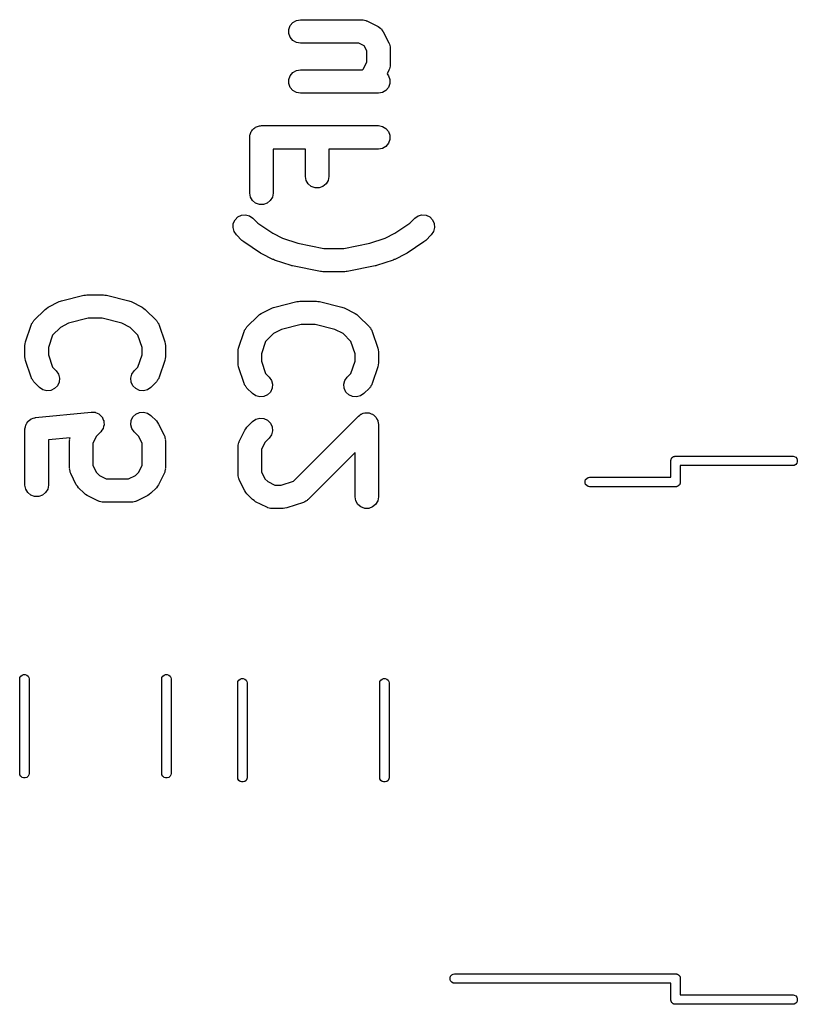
# Model space of a CAD drawing. Extents: x 81 to 161, y -172 to -32.
# Tile 23 of 32: x 111 to 121, y -60 to -47. Entities that reach past the tile are written whole.
import ezdxf

# ---------------------------------------------------------------- set-up
doc = ezdxf.new("R2010")
doc.units = 0
doc.header["$MEASUREMENT"] = 0
doc.layers.add('BLACK', color=7, linetype='CONTINUOUS')

msp = doc.modelspace()

# ---------------------------------------------------------------- linework, layer by layer
at = {"layer": 'BLACK', "linetype": 'CONTINUOUS'}
for p, q in [((114.621, -47.0811), (114.639, -47.0321)), ((114.639, -47.0321), (114.672, -46.9922)), ((114.672, -46.9922), (114.717, -46.9662)), ((114.717, -46.9662), (114.769, -46.9571)), ((114.769, -46.9571), (115.554, -46.9571)), ((115.554, -46.9571), (115.563, -46.9586)), ((115.563, -46.9586), (115.571, -46.9581)), ((115.571, -46.9581), (115.588, -46.9631)), ((115.588, -46.9631), (115.606, -46.9662)), ((115.606, -46.9662), (115.613, -46.9705)), ((115.613, -46.9705), (115.621, -46.973)), ((115.621, -46.973), (115.764, -47.0444)), ((114.621, -47.1332), (114.621, -47.0811)), ((114.639, -47.1821), (114.621, -47.1332)), ((115.764, -47.0444), (115.782, -47.0575)), ((115.782, -47.0575), (115.8, -47.0696)), ((115.8, -47.0696), (115.803, -47.073)), ((115.803, -47.073), (115.806, -47.0754)), ((115.806, -47.0754), (115.818, -47.0938)), ((115.818, -47.0938), (115.831, -47.1115)), ((115.831, -47.1115), (115.903, -47.2543)), ((114.672, -47.222), (114.639, -47.1821)), ((114.717, -47.2481), (114.672, -47.222)), ((114.769, -47.2571), (114.717, -47.2481)), ((115.519, -47.2571), (114.769, -47.2571)), ((115.585, -47.2904), (115.519, -47.2571)), ((115.619, -47.3568), (115.585, -47.2904)), ((115.903, -47.2543), (115.905, -47.2626)), ((115.905, -47.2626), (115.91, -47.2701)), ((115.91, -47.2701), (115.913, -47.2874)), ((115.913, -47.2874), (115.918, -47.3043)), ((115.619, -47.5003), (115.619, -47.3568)), ((115.918, -47.3043), (115.917, -47.3129)), ((115.917, -47.3129), (115.919, -47.3214)), ((115.919, -47.3214), (115.919, -47.5357)), ((115.574, -47.5897), (115.619, -47.5003)), ((115.919, -47.5357), (115.917, -47.5442)), ((115.917, -47.5442), (115.918, -47.5529)), ((114.639, -47.675), (114.672, -47.6351)), ((114.672, -47.6351), (114.717, -47.609)), ((114.717, -47.609), (114.769, -47.6)), ((114.769, -47.6), (115.564, -47.6)), ((115.564, -47.6), (115.574, -47.5897)), ((115.903, -47.6028), (115.879, -47.6512)), ((115.879, -47.6512), (115.898, -47.675)), ((115.905, -47.5945), (115.903, -47.6028)), ((115.91, -47.587), (115.905, -47.5945)), ((115.913, -47.5697), (115.91, -47.587)), ((115.918, -47.5529), (115.913, -47.5697)), ((114.621, -47.724), (114.639, -47.675)), ((114.621, -47.776), (114.621, -47.724)), ((114.639, -47.825), (114.621, -47.776)), ((115.898, -47.675), (115.916, -47.724)), ((115.916, -47.776), (115.898, -47.825)), ((115.916, -47.724), (115.916, -47.776)), ((114.672, -47.8649), (114.639, -47.825)), ((114.717, -47.891), (114.672, -47.8649)), ((114.769, -47.9), (114.717, -47.891)), ((115.769, -47.9), (114.769, -47.9)), ((115.82, -47.891), (115.769, -47.9)), ((115.865, -47.8649), (115.82, -47.891)), ((115.898, -47.825), (115.865, -47.8649)), ((114.121, -48.4382), (114.125, -48.4259)), ((114.125, -48.4259), (114.128, -48.413)), ((114.128, -48.413), (114.134, -48.4016)), ((114.134, -48.4016), (114.139, -48.3893)), ((114.139, -48.3893), (114.147, -48.3792)), ((114.147, -48.3792), (114.154, -48.3679)), ((114.154, -48.3679), (114.164, -48.3594)), ((114.164, -48.3594), (114.172, -48.3494)), ((114.172, -48.3494), (114.184, -48.3428)), ((114.184, -48.3428), (114.194, -48.3344)), ((114.194, -48.3344), (114.206, -48.3299)), ((114.206, -48.3299), (114.217, -48.3233)), ((114.217, -48.3233), (114.23, -48.3211)), ((114.23, -48.3211), (114.243, -48.3166)), ((114.243, -48.3166), (114.256, -48.3166)), ((114.256, -48.3166), (114.269, -48.3143)), ((114.269, -48.3143), (115.769, -48.3143)), ((115.769, -48.3143), (115.82, -48.3233)), ((115.82, -48.3233), (115.865, -48.3494)), ((115.865, -48.3494), (115.898, -48.3893)), ((115.898, -48.3893), (115.916, -48.4382)), ((114.119, -48.4643), (114.121, -48.4514)), ((114.119, -49.1786), (114.119, -48.4643)), ((114.121, -48.4514), (114.121, -48.4382)), ((115.898, -48.5393), (115.865, -48.5792)), ((115.916, -48.4903), (115.898, -48.5393)), ((115.916, -48.4382), (115.916, -48.4903)), ((114.833, -48.6143), (114.419, -48.6143)), ((114.419, -48.6143), (114.419, -49.1786)), ((114.833, -48.9643), (114.833, -48.6143)), ((115.769, -48.6143), (115.133, -48.6143)), ((115.133, -48.6143), (115.133, -48.9643)), ((115.82, -48.6052), (115.769, -48.6143)), ((115.865, -48.5792), (115.82, -48.6052)), ((114.842, -49.0156), (114.833, -48.9643)), ((114.868, -49.0607), (114.842, -49.0156)), ((115.124, -49.0156), (115.098, -49.0607)), ((115.133, -48.9643), (115.124, -49.0156)), ((114.128, -49.2299), (114.119, -49.1786)), ((114.419, -49.1786), (114.41, -49.2299)), ((114.908, -49.0942), (114.868, -49.0607)), ((114.957, -49.112), (114.908, -49.0942)), ((115.009, -49.112), (114.957, -49.112)), ((115.058, -49.0942), (115.009, -49.112)), ((115.098, -49.0607), (115.058, -49.0942)), ((114.154, -49.275), (114.128, -49.2299)), ((114.194, -49.3085), (114.154, -49.275)), ((114.243, -49.3263), (114.194, -49.3085)), ((114.344, -49.3085), (114.295, -49.3263)), ((114.383, -49.275), (114.344, -49.3085)), ((114.41, -49.2299), (114.383, -49.275)), ((114.295, -49.3263), (114.243, -49.3263)), ((113.909, -49.5683), (113.931, -49.5211)), ((113.931, -49.5211), (113.968, -49.4843)), ((113.968, -49.4843), (114.015, -49.4623)), ((114.015, -49.4623), (114.067, -49.4577)), ((114.067, -49.4577), (114.118, -49.4712)), ((114.118, -49.4712), (114.16, -49.5011)), ((114.16, -49.5011), (114.221, -49.562)), ((114.221, -49.562), (114.415, -49.6914)), ((115.979, -49.6914), (116.173, -49.562)), ((116.173, -49.562), (116.234, -49.5011)), ((116.234, -49.5011), (116.277, -49.4712)), ((116.277, -49.4712), (116.327, -49.4577)), ((116.327, -49.4577), (116.379, -49.4623)), ((116.379, -49.4623), (116.426, -49.4843)), ((116.426, -49.4843), (116.463, -49.5211)), ((116.463, -49.5211), (116.485, -49.5683)), ((113.905, -49.6202), (113.909, -49.5683)), ((113.918, -49.6705), (113.905, -49.6202)), ((113.948, -49.7132), (113.918, -49.6705)), ((116.476, -49.6705), (116.446, -49.7132)), ((116.489, -49.6202), (116.476, -49.6705)), ((116.485, -49.5683), (116.489, -49.6202)), ((114.02, -49.7846), (113.948, -49.7132)), ((114.032, -49.7931), (114.02, -49.7846)), ((114.043, -49.8034), (114.032, -49.7931)), ((114.257, -49.9462), (114.043, -49.8034)), ((114.415, -49.6914), (114.54, -49.7539)), ((114.54, -49.7539), (114.736, -49.819)), ((115.659, -49.819), (115.854, -49.7539)), ((115.854, -49.7539), (115.979, -49.6914)), ((116.352, -49.8034), (116.137, -49.9462)), ((116.362, -49.7931), (116.352, -49.8034)), ((116.375, -49.7846), (116.362, -49.7931)), ((116.446, -49.7132), (116.375, -49.7846)), ((114.736, -49.819), (115.069, -49.8857)), ((115.069, -49.8857), (115.325, -49.8857)), ((115.325, -49.8857), (115.659, -49.819)), ((114.265, -49.95), (114.257, -49.9462)), ((114.273, -49.9556), (114.265, -49.95)), ((114.416, -50.027), (114.273, -49.9556)), ((114.426, -50.0301), (114.416, -50.027)), ((114.435, -50.0352), (114.426, -50.0301)), ((114.65, -50.1066), (114.435, -50.0352)), ((115.959, -50.0352), (115.745, -50.1066)), ((115.968, -50.0301), (115.959, -50.0352)), ((115.979, -50.027), (115.968, -50.0301)), ((116.121, -49.9556), (115.979, -50.027)), ((116.129, -49.95), (116.121, -49.9556)), ((116.137, -49.9462), (116.129, -49.95)), ((114.659, -50.108), (114.65, -50.1066)), ((114.668, -50.1114), (114.659, -50.108)), ((115.025, -50.1828), (114.668, -50.1114)), ((115.04, -50.1831), (115.025, -50.1828)), ((115.054, -50.1857), (115.04, -50.1831)), ((115.34, -50.1857), (115.054, -50.1857)), ((115.355, -50.1831), (115.34, -50.1857)), ((115.369, -50.1828), (115.355, -50.1831)), ((115.727, -50.1114), (115.369, -50.1828)), ((115.735, -50.108), (115.727, -50.1114)), ((115.745, -50.1066), (115.735, -50.108)), ((111.536, -50.6401), (111.679, -50.5687)), ((111.679, -50.5687), (111.694, -50.564)), ((111.694, -50.564), (111.709, -50.5573)), ((111.709, -50.5573), (111.995, -50.4859)), ((111.995, -50.4859), (112.013, -50.4846)), ((112.013, -50.4846), (112.031, -50.4814)), ((112.031, -50.4814), (112.246, -50.4814)), ((112.246, -50.4814), (112.264, -50.4846)), ((112.264, -50.4846), (112.282, -50.4859)), ((112.282, -50.4859), (112.568, -50.5573)), ((112.568, -50.5573), (112.583, -50.564)), ((112.583, -50.564), (112.599, -50.5687)), ((112.599, -50.5687), (112.741, -50.6401)), ((114.439, -50.6373), (114.725, -50.5659)), ((114.725, -50.5659), (114.743, -50.5646)), ((114.743, -50.5646), (114.761, -50.5614)), ((114.761, -50.5614), (114.976, -50.5614)), ((114.976, -50.5614), (114.994, -50.5646)), ((114.994, -50.5646), (115.012, -50.5659)), ((115.012, -50.5659), (115.298, -50.6373)), ((111.354, -50.8111), (111.497, -50.6682)), ((111.497, -50.6682), (111.516, -50.6544)), ((111.516, -50.6544), (111.536, -50.6401)), ((112.741, -50.6401), (112.761, -50.6544)), ((112.761, -50.6544), (112.78, -50.6682)), ((112.78, -50.6682), (112.923, -50.8111)), ((114.266, -50.7201), (114.409, -50.6487)), ((114.409, -50.6487), (114.424, -50.644)), ((114.424, -50.644), (114.439, -50.6373)), ((115.298, -50.6373), (115.313, -50.644)), ((115.313, -50.644), (115.329, -50.6487)), ((115.329, -50.6487), (115.471, -50.7201)), ((111.334, -50.8394), (111.343, -50.8239)), ((111.343, -50.8239), (111.349, -50.8182)), ((111.349, -50.8182), (111.354, -50.8111)), ((112.05, -50.7814), (111.798, -50.8444)), ((112.227, -50.7814), (112.05, -50.7814)), ((112.479, -50.8444), (112.227, -50.7814)), ((112.923, -50.8111), (112.928, -50.8182)), ((112.928, -50.8182), (112.935, -50.8239)), ((112.935, -50.8239), (112.943, -50.8394)), ((114.084, -50.8911), (114.227, -50.7482)), ((114.227, -50.7482), (114.246, -50.7344)), ((114.246, -50.7344), (114.266, -50.7201)), ((115.471, -50.7201), (115.491, -50.7344)), ((115.491, -50.7344), (115.51, -50.7482)), ((115.51, -50.7482), (115.653, -50.8911)), ((111.246, -51.084), (111.318, -50.8697)), ((111.318, -50.8697), (111.322, -50.8621)), ((111.322, -50.8621), (111.324, -50.8537)), ((111.324, -50.8537), (111.334, -50.8394)), ((111.692, -50.8976), (111.591, -50.9982)), ((111.798, -50.8444), (111.692, -50.8976)), ((112.585, -50.8976), (112.479, -50.8444)), ((112.686, -50.9982), (112.585, -50.8976)), ((112.943, -50.8394), (112.953, -50.8537)), ((112.953, -50.8537), (112.955, -50.8621)), ((112.955, -50.8621), (112.959, -50.8697)), ((112.959, -50.8697), (113.031, -51.084)), ((113.976, -51.164), (114.048, -50.9497)), ((114.048, -50.9497), (114.052, -50.9421)), ((114.052, -50.9421), (114.054, -50.9337)), ((114.054, -50.9337), (114.064, -50.9194)), ((114.064, -50.9194), (114.073, -50.9039)), ((114.073, -50.9039), (114.079, -50.8982)), ((114.079, -50.8982), (114.084, -50.8911)), ((114.528, -50.9244), (114.422, -50.9776)), ((114.78, -50.8614), (114.528, -50.9244)), ((114.957, -50.8614), (114.78, -50.8614)), ((115.209, -50.9244), (114.957, -50.8614)), ((115.315, -50.9776), (115.209, -50.9244)), ((115.653, -50.8911), (115.658, -50.8982)), ((115.658, -50.8982), (115.665, -50.9039)), ((115.665, -50.9039), (115.673, -50.9194)), ((115.673, -50.9194), (115.683, -50.9337)), ((115.683, -50.9337), (115.685, -50.9421)), ((115.685, -50.9421), (115.689, -50.9497)), ((115.689, -50.9497), (115.761, -51.164)), ((111.591, -50.9982), (111.539, -51.1558)), ((112.739, -51.1558), (112.686, -50.9982)), ((114.422, -50.9776), (114.321, -51.0782)), ((115.416, -51.0782), (115.315, -50.9776)), ((111.239, -51.1314), (111.243, -51.1078)), ((111.239, -51.2743), (111.239, -51.1314)), ((111.243, -51.1078), (111.246, -51.084)), ((111.539, -51.1558), (111.539, -51.2499)), ((112.739, -51.2499), (112.739, -51.1558)), ((113.031, -51.084), (113.034, -51.1078)), ((113.034, -51.1078), (113.039, -51.1314)), ((113.039, -51.1314), (113.039, -51.2743)), ((113.969, -51.2114), (113.973, -51.1878)), ((113.973, -51.1878), (113.976, -51.164)), ((114.321, -51.0782), (114.269, -51.2358)), ((115.469, -51.2358), (115.416, -51.0782)), ((115.761, -51.164), (115.764, -51.1878)), ((115.764, -51.1878), (115.769, -51.2114)), ((111.243, -51.298), (111.239, -51.2743)), ((111.246, -51.3217), (111.243, -51.298)), ((111.318, -51.536), (111.246, -51.3217)), ((111.539, -51.2499), (111.591, -51.4075)), ((112.686, -51.4075), (112.739, -51.2499)), ((113.031, -51.3217), (112.959, -51.536)), ((113.034, -51.298), (113.031, -51.3217)), ((113.039, -51.2743), (113.034, -51.298)), ((113.969, -51.3543), (113.969, -51.2114)), ((114.269, -51.2358), (114.269, -51.3299)), ((115.469, -51.3299), (115.469, -51.2358)), ((115.769, -51.2114), (115.769, -51.3543)), ((111.591, -51.4075), (111.637, -51.4539)), ((111.637, -51.4539), (111.667, -51.4966)), ((112.61, -51.4966), (112.64, -51.4539)), ((112.64, -51.4539), (112.686, -51.4075)), ((113.973, -51.378), (113.969, -51.3543)), ((113.976, -51.4017), (113.973, -51.378)), ((114.048, -51.616), (113.976, -51.4017)), ((114.269, -51.3299), (114.321, -51.4875)), ((115.416, -51.4875), (115.469, -51.3299)), ((115.761, -51.4017), (115.689, -51.616)), ((115.764, -51.378), (115.761, -51.4017)), ((115.769, -51.3543), (115.764, -51.378)), ((111.322, -51.5436), (111.318, -51.536)), ((111.324, -51.552), (111.322, -51.5436)), ((111.334, -51.5664), (111.324, -51.552)), ((111.343, -51.5818), (111.334, -51.5664)), ((111.667, -51.4966), (111.681, -51.5469)), ((111.681, -51.5469), (111.676, -51.5988)), ((112.596, -51.5469), (112.61, -51.4966)), ((112.601, -51.5988), (112.596, -51.5469)), ((112.943, -51.5664), (112.935, -51.5818)), ((112.953, -51.552), (112.943, -51.5664)), ((112.955, -51.5436), (112.953, -51.552)), ((112.959, -51.536), (112.955, -51.5436)), ((114.321, -51.4875), (114.367, -51.5339)), ((114.367, -51.5339), (114.397, -51.5766)), ((114.397, -51.5766), (114.411, -51.6269)), ((115.326, -51.6269), (115.34, -51.5766)), ((115.34, -51.5766), (115.37, -51.5339)), ((115.37, -51.5339), (115.416, -51.4875)), ((111.349, -51.5876), (111.343, -51.5818)), ((111.354, -51.5946), (111.349, -51.5876)), ((111.425, -51.6661), (111.354, -51.5946)), ((111.468, -51.6959), (111.425, -51.6661)), ((111.518, -51.7094), (111.468, -51.6959)), ((111.57, -51.7049), (111.518, -51.7094)), ((111.617, -51.6829), (111.57, -51.7049)), ((111.654, -51.646), (111.617, -51.6829)), ((111.676, -51.5988), (111.654, -51.646)), ((112.623, -51.646), (112.601, -51.5988)), ((112.66, -51.6829), (112.623, -51.646)), ((112.707, -51.7049), (112.66, -51.6829)), ((112.759, -51.7094), (112.707, -51.7049)), ((112.809, -51.6959), (112.759, -51.7094)), ((112.852, -51.6661), (112.809, -51.6959)), ((112.923, -51.5946), (112.852, -51.6661)), ((112.928, -51.5876), (112.923, -51.5946)), ((112.935, -51.5818), (112.928, -51.5876)), ((114.052, -51.6236), (114.048, -51.616)), ((114.054, -51.632), (114.052, -51.6236)), ((114.064, -51.6464), (114.054, -51.632)), ((114.073, -51.6618), (114.064, -51.6464)), ((114.079, -51.6676), (114.073, -51.6618)), ((114.084, -51.6746), (114.079, -51.6676)), ((114.155, -51.7461), (114.084, -51.6746)), ((114.406, -51.6788), (114.384, -51.726)), ((114.411, -51.6269), (114.406, -51.6788)), ((115.331, -51.6788), (115.326, -51.6269)), ((115.353, -51.726), (115.331, -51.6788)), ((115.653, -51.6746), (115.582, -51.7461)), ((115.658, -51.6676), (115.653, -51.6746)), ((115.665, -51.6618), (115.658, -51.6676)), ((115.673, -51.6464), (115.665, -51.6618)), ((115.683, -51.632), (115.673, -51.6464)), ((115.685, -51.6236), (115.683, -51.632)), ((115.689, -51.616), (115.685, -51.6236)), ((114.198, -51.7759), (114.155, -51.7461)), ((114.248, -51.7894), (114.198, -51.7759)), ((114.3, -51.7849), (114.248, -51.7894)), ((114.347, -51.7629), (114.3, -51.7849)), ((114.384, -51.726), (114.347, -51.7629)), ((115.39, -51.7629), (115.353, -51.726)), ((115.437, -51.7849), (115.39, -51.7629)), ((115.489, -51.7894), (115.437, -51.7849)), ((115.539, -51.7759), (115.489, -51.7894)), ((115.582, -51.7461), (115.539, -51.7759)), ((111.298, -52.0861), (111.314, -52.073)), ((111.314, -52.073), (111.319, -52.071)), ((111.319, -52.071), (111.323, -52.0677)), ((111.323, -52.0677), (111.343, -52.0621)), ((111.343, -52.0621), (111.363, -52.0551)), ((111.363, -52.0551), (111.368, -52.0551)), ((111.368, -52.0551), (111.374, -52.0536)), ((111.374, -52.0536), (112.088, -51.9822)), ((112.088, -51.9822), (112.089, -51.9822)), ((112.089, -51.9822), (112.09, -51.982)), ((112.09, -51.982), (112.115, -51.9842)), ((112.115, -51.9842), (112.14, -51.9861)), ((112.14, -51.9861), (112.141, -51.9865)), ((112.141, -51.9865), (112.142, -51.9865)), ((112.142, -51.9865), (112.164, -51.9972)), ((112.164, -51.9972), (112.187, -52.0075)), ((112.187, -52.0075), (112.188, -52.0082)), ((112.188, -52.0082), (112.189, -52.0086)), ((112.189, -52.0086), (112.207, -52.0263)), ((112.207, -52.0263), (112.225, -52.0439)), ((112.225, -52.0439), (112.225, -52.0447)), ((112.225, -52.0447), (112.226, -52.0454)), ((112.226, -52.0454), (112.236, -52.0681)), ((112.236, -52.0681), (112.247, -52.0908)), ((112.601, -52.0926), (112.623, -52.0454)), ((112.623, -52.0454), (112.66, -52.0086)), ((112.66, -52.0086), (112.707, -51.9865)), ((112.707, -51.9865), (112.759, -51.982)), ((112.759, -51.982), (112.809, -51.9955)), ((112.809, -51.9955), (112.852, -52.0254)), ((112.852, -52.0254), (112.923, -52.0968)), ((114.155, -52.1054), (114.198, -52.0755)), ((114.198, -52.0755), (114.248, -52.062)), ((114.248, -52.062), (114.3, -52.0665)), ((114.3, -52.0665), (114.347, -52.0886)), ((114.68, -52.866), (115.513, -52.0339)), ((115.513, -52.0339), (115.529, -52.0227)), ((115.529, -52.0227), (115.544, -52.0101)), ((115.544, -52.0101), (115.55, -52.0078)), ((115.55, -52.0078), (115.555, -52.0041)), ((115.555, -52.0041), (115.574, -51.999)), ((115.574, -51.999), (115.593, -51.9923)), ((115.593, -51.9923), (115.599, -51.9923)), ((115.599, -51.9923), (115.605, -51.9906)), ((115.605, -51.9906), (115.625, -51.9923)), ((115.625, -51.9923), (115.645, -51.9923)), ((115.645, -51.9923), (115.651, -51.9945)), ((115.651, -51.9945), (115.657, -51.9951)), ((115.657, -51.9951), (115.675, -52.0034)), ((115.675, -52.0034), (115.694, -52.0101)), ((115.694, -52.0101), (115.699, -52.0143)), ((115.699, -52.0143), (115.705, -52.0171)), ((115.705, -52.0171), (115.718, -52.031)), ((115.718, -52.031), (115.733, -52.0436)), ((115.733, -52.0436), (115.737, -52.0493)), ((115.737, -52.0493), (115.741, -52.054)), ((115.741, -52.054), (115.75, -52.0717)), ((115.75, -52.0717), (115.76, -52.0887)), ((111.239, -52.1916), (111.244, -52.1718)), ((111.24, -52.1973), (111.239, -52.1916)), ((111.239, -52.2029), (111.24, -52.1973)), ((111.239, -52.9171), (111.239, -52.2029)), ((111.244, -52.1718), (111.248, -52.1516)), ((111.248, -52.1516), (111.25, -52.1466)), ((111.25, -52.1466), (111.252, -52.1412)), ((111.252, -52.1412), (111.263, -52.1242)), ((111.263, -52.1242), (111.274, -52.1064)), ((111.274, -52.1064), (111.278, -52.1028)), ((111.278, -52.1028), (111.281, -52.0981)), ((111.281, -52.0981), (111.298, -52.0861)), ((112.239, -52.1948), (112.224, -52.2153)), ((112.24, -52.1931), (112.239, -52.1939)), ((112.239, -52.1939), (112.239, -52.1948)), ((112.246, -52.1687), (112.24, -52.1931)), ((112.252, -52.1445), (112.246, -52.1687)), ((112.247, -52.0908), (112.247, -52.0918)), ((112.247, -52.0918), (112.248, -52.0926)), ((112.248, -52.0926), (112.25, -52.1176)), ((112.25, -52.1176), (112.252, -52.1426)), ((112.252, -52.1426), (112.252, -52.1436)), ((112.252, -52.1436), (112.252, -52.1445)), ((112.596, -52.1445), (112.601, -52.0926)), ((112.61, -52.1948), (112.596, -52.1445)), ((112.64, -52.2375), (112.61, -52.1948)), ((112.923, -52.0968), (112.937, -52.1165)), ((112.937, -52.1165), (112.951, -52.1358)), ((112.951, -52.1358), (113.023, -52.2786)), ((114.056, -52.2158), (114.07, -52.1965)), ((114.07, -52.1965), (114.084, -52.1768)), ((114.084, -52.1768), (114.155, -52.1054)), ((114.347, -52.0886), (114.384, -52.1254)), ((114.384, -52.1254), (114.406, -52.1726)), ((114.406, -52.1726), (114.411, -52.2245)), ((115.76, -52.0887), (115.761, -52.0952)), ((115.761, -52.0952), (115.763, -52.1012)), ((115.763, -52.1012), (115.765, -52.1207)), ((115.765, -52.1207), (115.769, -52.14)), ((115.769, -52.14), (115.769, -53.0686)), ((111.816, -52.3108), (111.539, -52.3386)), ((111.81, -52.3457), (111.812, -52.3372)), ((111.811, -52.3286), (111.816, -52.3117)), ((111.812, -52.3372), (111.811, -52.3286)), ((111.816, -52.3117), (111.816, -52.3108)), ((112.155, -52.2917), (112.11, -52.3811)), ((112.209, -52.2375), (112.155, -52.2917)), ((112.21, -52.2362), (112.209, -52.2367)), ((112.209, -52.2367), (112.209, -52.2375)), ((112.224, -52.2153), (112.21, -52.2362)), ((112.694, -52.2917), (112.64, -52.2375)), ((112.739, -52.3811), (112.694, -52.2917)), ((113.023, -52.2786), (113.025, -52.2869)), ((113.025, -52.2869), (113.03, -52.2944)), ((113.03, -52.2944), (113.033, -52.3117)), ((113.033, -52.3117), (113.038, -52.3286)), ((113.038, -52.3286), (113.037, -52.3372)), ((113.037, -52.3372), (113.039, -52.3457)), ((113.984, -52.3586), (114.056, -52.2158)), ((114.367, -52.3175), (114.313, -52.3717)), ((114.397, -52.2748), (114.367, -52.3175)), ((114.411, -52.2245), (114.397, -52.2748)), ((111.539, -52.3386), (111.539, -52.9171)), ((111.81, -52.7029), (111.81, -52.3457)), ((112.11, -52.3811), (112.11, -52.6674)), ((112.739, -52.6674), (112.739, -52.3811)), ((113.039, -52.3457), (113.039, -52.7029)), ((113.969, -52.4257), (113.97, -52.4172)), ((113.969, -52.7829), (113.969, -52.4257)), ((113.97, -52.4086), (113.975, -52.3917)), ((113.97, -52.4172), (113.97, -52.4086)), ((113.975, -52.3917), (113.978, -52.3744)), ((113.978, -52.3744), (113.982, -52.3669)), ((113.982, -52.3669), (113.984, -52.3586)), ((114.313, -52.3717), (114.269, -52.4611)), ((114.269, -52.4611), (114.269, -52.7474)), ((115.469, -52.5021), (114.867, -53.1032)), ((115.469, -53.0686), (115.469, -52.5021)), ((119.519, -52.593), (119.52, -52.5877)), ((119.52, -52.5877), (119.522, -52.5831)), ((119.522, -52.5831), (119.524, -52.5781)), ((119.524, -52.5781), (119.528, -52.574)), ((119.528, -52.574), (119.53, -52.5694)), ((119.53, -52.5694), (119.534, -52.566)), ((119.534, -52.566), (119.538, -52.5619)), ((119.538, -52.5619), (119.542, -52.5592)), ((119.542, -52.5592), (119.547, -52.5558)), ((119.547, -52.5558), (119.552, -52.554)), ((119.552, -52.554), (119.556, -52.5513)), ((119.556, -52.5513), (119.561, -52.5504)), ((119.561, -52.5504), (119.566, -52.5485)), ((119.566, -52.5485), (119.572, -52.5485)), ((119.572, -52.5485), (119.572, -52.5485)), ((119.572, -52.5485), (121.082, -52.5485)), ((121.082, -52.5485), (121.098, -52.5513)), ((121.098, -52.5513), (121.116, -52.5619)), ((121.116, -52.5619), (121.13, -52.5781)), ((121.13, -52.5781), (121.137, -52.598)), ((111.812, -52.7114), (111.81, -52.7029)), ((111.811, -52.72), (111.812, -52.7114)), ((112.11, -52.6674), (112.155, -52.7569)), ((112.694, -52.7569), (112.739, -52.6674)), ((113.039, -52.7029), (113.037, -52.7114)), ((113.037, -52.7114), (113.038, -52.72)), ((119.517, -52.598), (119.519, -52.593)), ((119.517, -52.6033), (119.517, -52.598)), ((119.517, -52.8185), (119.517, -52.6033)), ((119.517, -52.6033), (119.517, -52.6033)), ((121.082, -52.6685), (119.637, -52.6685)), ((119.637, -52.6685), (119.637, -52.8838)), ((121.098, -52.6658), (121.082, -52.6685)), ((121.116, -52.6552), (121.098, -52.6658)), ((121.13, -52.639), (121.116, -52.6552)), ((121.137, -52.6191), (121.13, -52.639)), ((121.137, -52.598), (121.137, -52.6191)), ((111.816, -52.7369), (111.811, -52.72)), ((111.819, -52.7542), (111.816, -52.7369)), ((111.823, -52.7616), (111.819, -52.7542)), ((111.826, -52.7699), (111.823, -52.7616)), ((111.897, -52.9128), (111.826, -52.7699)), ((112.155, -52.7569), (112.192, -52.7939)), ((112.192, -52.7939), (112.281, -52.8386)), ((112.281, -52.8386), (112.567, -52.8386)), ((112.567, -52.8386), (112.657, -52.7939)), ((112.657, -52.7939), (112.694, -52.7569)), ((113.023, -52.7699), (112.951, -52.9128)), ((113.025, -52.7616), (113.023, -52.7699)), ((113.03, -52.7542), (113.025, -52.7616)), ((113.033, -52.7368), (113.03, -52.7542)), ((113.038, -52.72), (113.033, -52.7368)), ((113.97, -52.7914), (113.969, -52.7829)), ((113.97, -52.8), (113.97, -52.7914)), ((113.975, -52.8168), (113.97, -52.8)), ((113.978, -52.8342), (113.975, -52.8168)), ((113.982, -52.8417), (113.978, -52.8342)), ((113.984, -52.8499), (113.982, -52.8417)), ((114.269, -52.7474), (114.313, -52.8369)), ((114.313, -52.8369), (114.35, -52.8739)), ((118.424, -52.8481), (118.438, -52.8319)), ((118.438, -52.8319), (118.456, -52.8213)), ((118.456, -52.8213), (118.472, -52.8185)), ((118.472, -52.8185), (119.517, -52.8185)), ((111.248, -52.9684), (111.239, -52.9171)), ((111.539, -52.9171), (111.53, -52.9684)), ((111.912, -52.9321), (111.897, -52.9128)), ((111.925, -52.9518), (111.912, -52.9321)), ((111.997, -53.0232), (111.925, -52.9518)), ((112.923, -52.9518), (112.852, -53.0232)), ((112.937, -52.9321), (112.923, -52.9518)), ((112.951, -52.9128), (112.937, -52.9321)), ((114.056, -52.9928), (113.984, -52.8499)), ((114.35, -52.8739), (114.44, -52.9186)), ((114.44, -52.9186), (114.523, -52.9186)), ((114.523, -52.9186), (114.68, -52.866)), ((118.417, -52.868), (118.424, -52.8481)), ((118.417, -52.8891), (118.417, -52.868)), ((118.424, -52.909), (118.417, -52.8891)), ((118.438, -52.9252), (118.424, -52.909)), ((118.456, -52.9358), (118.438, -52.9252)), ((118.472, -52.9385), (118.456, -52.9358)), ((119.582, -52.9385), (118.472, -52.9385)), ((119.588, -52.9385), (119.582, -52.9385)), ((119.582, -52.9385), (119.582, -52.9385)), ((119.593, -52.9367), (119.588, -52.9385)), ((119.598, -52.9358), (119.593, -52.9367)), ((119.602, -52.9331), (119.598, -52.9358)), ((119.607, -52.9313), (119.602, -52.9331)), ((119.612, -52.9279), (119.607, -52.9313)), ((119.616, -52.9252), (119.612, -52.9279)), ((119.62, -52.9211), (119.616, -52.9252)), ((119.624, -52.9177), (119.62, -52.9211)), ((119.626, -52.9131), (119.624, -52.9177)), ((119.63, -52.909), (119.626, -52.9131)), ((119.632, -52.904), (119.63, -52.909)), ((119.634, -52.8994), (119.632, -52.904)), ((119.635, -52.8941), (119.634, -52.8994)), ((119.637, -52.8891), (119.635, -52.8941)), ((119.637, -52.8838), (119.637, -52.8838)), ((119.637, -52.8838), (119.637, -52.8891)), ((111.274, -53.0136), (111.248, -52.9684)), ((111.314, -53.047), (111.274, -53.0136)), ((111.363, -53.0649), (111.314, -53.047)), ((111.415, -53.0649), (111.363, -53.0649)), ((111.464, -53.047), (111.415, -53.0649)), ((111.503, -53.0136), (111.464, -53.047)), ((111.53, -52.9684), (111.503, -53.0136)), ((112.016, -53.037), (111.997, -53.0232)), ((112.036, -53.0513), (112.016, -53.037)), ((112.179, -53.1227), (112.036, -53.0513)), ((112.813, -53.0513), (112.67, -53.1227)), ((112.832, -53.037), (112.813, -53.0513)), ((112.852, -53.0232), (112.832, -53.037)), ((114.07, -53.0121), (114.056, -52.9928)), ((114.084, -53.0318), (114.07, -53.0121)), ((114.155, -53.1032), (114.084, -53.0318)), ((115.478, -53.1199), (115.469, -53.0686)), ((115.769, -53.0686), (115.76, -53.1199)), ((112.187, -53.1252), (112.179, -53.1227)), ((112.194, -53.1295), (112.187, -53.1252)), ((112.212, -53.1326), (112.194, -53.1295)), ((112.229, -53.1376), (112.212, -53.1326)), ((112.237, -53.1371), (112.229, -53.1376)), ((112.246, -53.1386), (112.237, -53.1371)), ((112.603, -53.1386), (112.246, -53.1386)), ((112.611, -53.1371), (112.603, -53.1386)), ((112.62, -53.1376), (112.611, -53.1371)), ((112.637, -53.1326), (112.62, -53.1376)), ((112.654, -53.1295), (112.637, -53.1326)), ((112.662, -53.1252), (112.654, -53.1295)), ((112.67, -53.1227), (112.662, -53.1252)), ((114.175, -53.117), (114.155, -53.1032)), ((114.194, -53.1313), (114.175, -53.117)), ((114.337, -53.2027), (114.194, -53.1313)), ((114.345, -53.2052), (114.337, -53.2027)), ((114.353, -53.2095), (114.345, -53.2052)), ((114.37, -53.2126), (114.353, -53.2095)), ((114.387, -53.2176), (114.37, -53.2126)), ((114.396, -53.2171), (114.387, -53.2176)), ((114.404, -53.2186), (114.396, -53.2171)), ((114.547, -53.2186), (114.404, -53.2186)), ((114.571, -53.2144), (114.547, -53.2186)), ((114.595, -53.2109), (114.571, -53.2144)), ((114.809, -53.1394), (114.595, -53.2109)), ((114.816, -53.1353), (114.809, -53.1394)), ((114.825, -53.1331), (114.816, -53.1353)), ((114.839, -53.123), (114.825, -53.1331)), ((114.855, -53.1146), (114.839, -53.123)), ((114.86, -53.1082), (114.855, -53.1146)), ((114.867, -53.1032), (114.86, -53.1082)), ((115.504, -53.165), (115.478, -53.1199)), ((115.544, -53.1985), (115.504, -53.165)), ((115.593, -53.2163), (115.544, -53.1985)), ((115.645, -53.2163), (115.593, -53.2163)), ((115.694, -53.1985), (115.645, -53.2163)), ((115.733, -53.165), (115.694, -53.1985)), ((115.76, -53.1199), (115.733, -53.165)), ((111.184, -55.3658), (111.201, -55.3522)), ((111.201, -55.3522), (111.22, -55.3449)), ((111.22, -55.3449), (111.242, -55.3449)), ((111.242, -55.3449), (111.261, -55.3522)), ((111.261, -55.3522), (111.278, -55.3658)), ((113.004, -55.3658), (113.021, -55.3522)), ((113.021, -55.3522), (113.04, -55.3449)), ((113.04, -55.3449), (113.062, -55.3449)), ((113.062, -55.3449), (113.081, -55.3522)), ((113.081, -55.3522), (113.098, -55.3658)), ((111.171, -55.3997), (111.174, -55.3841)), ((111.171, -56.6143), (111.171, -55.3997)), ((111.174, -55.3841), (111.184, -55.3658)), ((111.278, -55.3658), (111.288, -55.3841)), ((111.288, -55.3841), (111.291, -55.3997)), ((111.291, -55.3997), (111.291, -56.6143)), ((112.991, -55.3997), (112.994, -55.3841)), ((112.991, -56.6143), (112.991, -55.3997)), ((112.994, -55.3841), (113.004, -55.3658)), ((113.098, -55.3658), (113.108, -55.3841)), ((113.108, -55.3841), (113.111, -55.3997)), ((113.111, -55.3997), (113.111, -56.6143)), ((113.965, -55.4512), (113.968, -55.4356)), ((113.965, -56.6659), (113.965, -55.4512)), ((113.968, -55.4356), (113.978, -55.4173)), ((113.978, -55.4173), (113.995, -55.4037)), ((113.995, -55.4037), (114.014, -55.3965)), ((114.014, -55.3965), (114.036, -55.3965)), ((114.036, -55.3965), (114.055, -55.4037)), ((114.055, -55.4037), (114.072, -55.4173)), ((114.072, -55.4173), (114.082, -55.4356)), ((114.082, -55.4356), (114.085, -55.4512)), ((114.085, -55.4512), (114.085, -56.6659)), ((115.785, -55.4512), (115.788, -55.4356)), ((115.785, -56.6659), (115.785, -55.4512)), ((115.788, -55.4356), (115.798, -55.4173)), ((115.798, -55.4173), (115.815, -55.4037)), ((115.815, -55.4037), (115.834, -55.3965)), ((115.834, -55.3965), (115.856, -55.3965)), ((115.856, -55.3965), (115.875, -55.4037)), ((115.875, -55.4037), (115.892, -55.4173)), ((115.892, -55.4173), (115.902, -55.4356)), ((115.902, -55.4356), (115.905, -55.4512)), ((115.905, -55.4512), (115.905, -56.6659)), ((111.174, -56.6299), (111.171, -56.6143)), ((111.291, -56.6143), (111.288, -56.6299)), ((112.994, -56.6299), (112.991, -56.6143)), ((113.111, -56.6143), (113.108, -56.6299)), ((111.184, -56.6482), (111.174, -56.6299)), ((111.201, -56.6618), (111.184, -56.6482)), ((111.22, -56.6691), (111.201, -56.6618)), ((111.242, -56.6691), (111.22, -56.6691)), ((111.261, -56.6618), (111.242, -56.6691)), ((111.278, -56.6482), (111.261, -56.6618)), ((111.288, -56.6299), (111.278, -56.6482)), ((113.004, -56.6482), (112.994, -56.6299)), ((113.021, -56.6618), (113.004, -56.6482)), ((113.04, -56.6691), (113.021, -56.6618)), ((113.062, -56.6691), (113.04, -56.6691)), ((113.081, -56.6618), (113.062, -56.6691)), ((113.098, -56.6482), (113.081, -56.6618)), ((113.108, -56.6299), (113.098, -56.6482)), ((113.968, -56.6814), (113.965, -56.6659)), ((113.978, -56.6998), (113.968, -56.6814)), ((113.995, -56.7134), (113.978, -56.6998)), ((114.014, -56.7206), (113.995, -56.7134)), ((114.036, -56.7206), (114.014, -56.7206)), ((114.055, -56.7134), (114.036, -56.7206)), ((114.072, -56.6998), (114.055, -56.7134)), ((114.082, -56.6814), (114.072, -56.6998)), ((114.085, -56.6659), (114.082, -56.6814)), ((115.788, -56.6814), (115.785, -56.6659)), ((115.798, -56.6998), (115.788, -56.6814)), ((115.815, -56.7134), (115.798, -56.6998)), ((115.834, -56.7206), (115.815, -56.7134)), ((115.856, -56.7206), (115.834, -56.7206)), ((115.875, -56.7134), (115.856, -56.7206)), ((115.892, -56.6998), (115.875, -56.7134)), ((115.902, -56.6814), (115.892, -56.6998)), ((115.905, -56.6659), (115.902, -56.6814)), ((116.687, -59.228), (116.694, -59.2081)), ((116.687, -59.2491), (116.687, -59.228)), ((116.694, -59.269), (116.687, -59.2491)), ((116.694, -59.2081), (116.708, -59.1919)), ((116.708, -59.2852), (116.694, -59.269)), ((116.708, -59.1919), (116.726, -59.1813)), ((116.726, -59.1813), (116.742, -59.1785)), ((116.742, -59.1785), (119.582, -59.1785)), ((119.582, -59.1785), (119.588, -59.1785)), ((119.582, -59.1785), (119.582, -59.1785)), ((119.588, -59.1785), (119.593, -59.1804)), ((119.593, -59.1804), (119.598, -59.1813)), ((119.598, -59.1813), (119.602, -59.184)), ((119.602, -59.184), (119.607, -59.1858)), ((119.607, -59.1858), (119.612, -59.1892)), ((119.612, -59.1892), (119.616, -59.1919)), ((119.616, -59.1919), (119.62, -59.196)), ((119.62, -59.196), (119.624, -59.1994)), ((119.624, -59.1994), (119.626, -59.204)), ((119.626, -59.204), (119.63, -59.2081)), ((119.63, -59.2081), (119.632, -59.2131)), ((119.632, -59.2131), (119.634, -59.2177)), ((119.634, -59.2177), (119.635, -59.223)), ((119.635, -59.223), (119.637, -59.228)), ((119.637, -59.228), (119.637, -59.2333)), ((119.637, -59.2333), (119.637, -59.2333)), ((119.637, -59.2333), (119.637, -59.4485)), ((116.726, -59.2958), (116.708, -59.2852)), ((116.742, -59.2985), (116.726, -59.2958)), ((119.517, -59.2985), (116.742, -59.2985)), ((119.517, -59.5138), (119.517, -59.2985)), ((119.517, -59.5191), (119.517, -59.5138)), ((119.517, -59.5138), (119.517, -59.5138)), ((119.519, -59.5241), (119.517, -59.5191)), ((119.52, -59.5294), (119.519, -59.5241)), ((119.637, -59.4485), (121.082, -59.4485)), ((121.082, -59.4485), (121.098, -59.4513)), ((121.098, -59.4513), (121.116, -59.4619)), ((121.116, -59.4619), (121.13, -59.4781)), ((121.13, -59.4781), (121.137, -59.498)), ((121.137, -59.5191), (121.13, -59.539)), ((121.137, -59.498), (121.137, -59.5191)), ((119.522, -59.534), (119.52, -59.5294)), ((119.524, -59.539), (119.522, -59.534)), ((119.528, -59.5431), (119.524, -59.539)), ((119.53, -59.5477), (119.528, -59.5431)), ((119.534, -59.5511), (119.53, -59.5477)), ((119.538, -59.5552), (119.534, -59.5511)), ((119.542, -59.5579), (119.538, -59.5552)), ((119.547, -59.5613), (119.542, -59.5579)), ((119.552, -59.5631), (119.547, -59.5613)), ((119.556, -59.5658), (119.552, -59.5631)), ((119.561, -59.5667), (119.556, -59.5658)), ((119.566, -59.5685), (119.561, -59.5667)), ((119.572, -59.5685), (119.566, -59.5685)), ((121.082, -59.5685), (119.572, -59.5685)), ((119.572, -59.5685), (119.572, -59.5685)), ((121.098, -59.5658), (121.082, -59.5685)), ((121.116, -59.5552), (121.098, -59.5658)), ((121.13, -59.539), (121.116, -59.5552))]:
    msp.add_line(p, q, dxfattribs=at)

doc.saveas('drawing.dxf')
